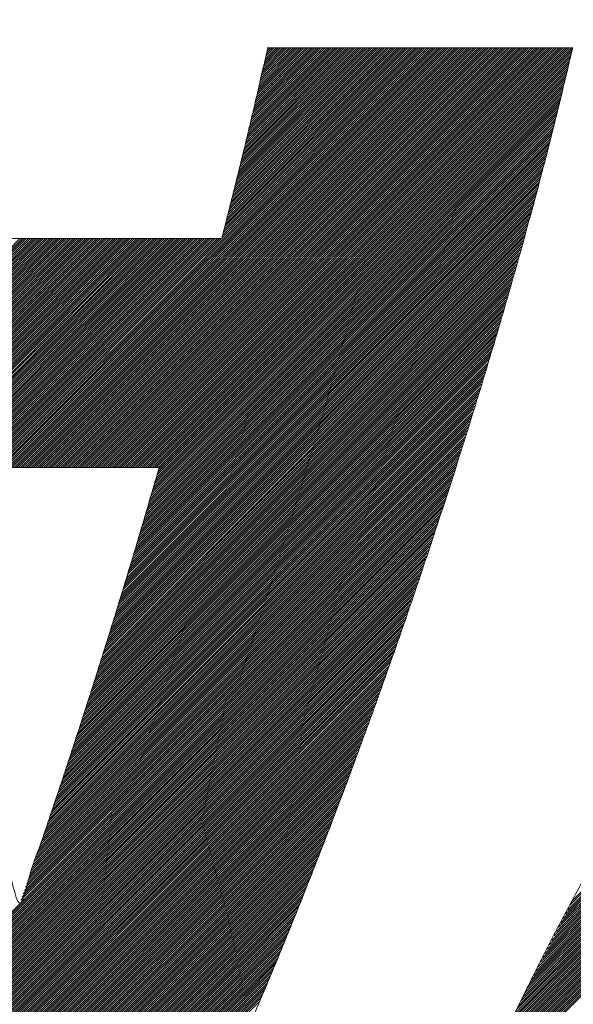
# Model space of a CAD drawing. Header units: millimetres. Extents: x 0 to 1733, y 0 to 1188.
# Tile 85 of 157: x 219.76 to 222.08, y 818.39 to 822.52. Entities that reach past the tile are written whole.
import ezdxf

# ---------------------------------------------------------------- set-up
doc = ezdxf.new("R2010")
doc.units = ezdxf.units.MM
doc.header["$LTSCALE"] = 0.727559
doc.layers.add('NoLayerName_001', color=7, linetype='Continuous')
doc.layers.add('NoLayerName_002', color=7, linetype='Continuous')

# ---------------------------------------------------------------- blocks, each defined once
blk = doc.blocks.new('JZB_0010')
at = {"layer": 'NoLayerName_002', "color": 7, "linetype": 'Continuous', "lineweight": 25}
for p, q in [((27.4152, 4.8402), (25.6551, 3.0801)), ((27.4241, 4.8402), (25.664, 3.0801)), ((27.433, 4.8402), (25.6729, 3.0801)), ((27.4419, 4.8402), (25.6818, 3.0801)), ((27.4508, 4.8402), (25.6907, 3.0801)), ((27.4597, 4.8402), (25.6996, 3.0801)), ((27.4687, 4.8402), (25.7085, 3.0801)), ((27.4776, 4.8402), (25.7174, 3.0801)), ((27.4865, 4.8402), (25.7263, 3.0801)), ((27.4954, 4.8402), (25.7352, 3.0801)), ((27.5043, 4.8402), (25.7441, 3.0801)), ((27.5132, 4.8402), (25.7531, 3.0801)), ((27.5221, 4.8402), (25.762, 3.0801)), ((27.531, 4.8402), (25.7709, 3.0801)), ((27.5399, 4.8402), (25.7798, 3.0801)), ((27.5488, 4.8402), (25.7887, 3.0801)), ((27.5577, 4.8402), (25.7976, 3.0801)), ((27.5666, 4.8402), (25.8065, 3.0801)), ((27.5756, 4.8402), (25.8154, 3.0801)), ((27.5845, 4.8402), (25.8243, 3.0801)), ((27.5934, 4.8402), (25.8332, 3.0801)), ((27.6023, 4.8402), (25.8421, 3.0801)), ((27.6112, 4.8402), (25.851, 3.0801)), ((27.6201, 4.8402), (25.86, 3.0801)), ((27.629, 4.8402), (25.8689, 3.0801)), ((27.6379, 4.8402), (25.8778, 3.0801)), ((27.6468, 4.8402), (25.8867, 3.0801)), ((27.6557, 4.8402), (25.8956, 3.0801)), ((27.6646, 4.8402), (25.9045, 3.0801)), ((27.6735, 4.8402), (25.9134, 3.0801)), ((27.6825, 4.8402), (25.9223, 3.0801)), ((27.6914, 4.8402), (25.9312, 3.0801)), ((27.7003, 4.8402), (25.9401, 3.0801)), ((27.7092, 4.8402), (25.949, 3.0801)), ((27.7181, 4.8402), (25.9579, 3.0801)), ((27.727, 4.8402), (25.9669, 3.0801)), ((27.7359, 4.8402), (25.9758, 3.0801)), ((27.7448, 4.8402), (25.9847, 3.0801)), ((27.7537, 4.8402), (25.9936, 3.0801)), ((27.7626, 4.8402), (26.0025, 3.0801)), ((27.7715, 4.8402), (26.0114, 3.0801)), ((27.7804, 4.8402), (26.0203, 3.0801)), ((27.7894, 4.8402), (26.0292, 3.0801)), ((27.7983, 4.8402), (26.0381, 3.0801)), ((27.8072, 4.8402), (26.047, 3.0801)), ((27.8161, 4.8402), (26.0559, 3.0801)), ((27.825, 4.8402), (26.0648, 3.0801)), ((27.8339, 4.8402), (26.0738, 3.0801)), ((27.8428, 4.8402), (26.0827, 3.0801)), ((27.8517, 4.8402), (26.0916, 3.0801)), ((27.8606, 4.8402), (26.1005, 3.0801)), ((27.8695, 4.8402), (26.1094, 3.0801)), ((27.8784, 4.8402), (26.1183, 3.0801)), ((27.8873, 4.8402), (26.1272, 3.0801)), ((27.8963, 4.8402), (26.1361, 3.0801)), ((27.9052, 4.8402), (26.145, 3.0801)), ((27.9141, 4.8402), (26.1539, 3.0801)), ((27.923, 4.8402), (26.1628, 3.0801)), ((27.9319, 4.8402), (26.1717, 3.0801)), ((27.9408, 4.8402), (26.1807, 3.0801)), ((27.9497, 4.8402), (26.1896, 3.0801)), ((27.9586, 4.8402), (26.1985, 3.0801)), ((27.9675, 4.8402), (26.2074, 3.0801)), ((27.9764, 4.8402), (26.2163, 3.0801)), ((27.9853, 4.8402), (26.2252, 3.0801)), ((27.9942, 4.8402), (26.2341, 3.0801)), ((28.0032, 4.8402), (26.243, 3.0801)), ((28.0121, 4.8402), (26.2519, 3.0801)), ((28.021, 4.8402), (26.2608, 3.0801)), ((28.0299, 4.8402), (26.2697, 3.0801)), ((28.0388, 4.8402), (26.2786, 3.0801)), ((28.0477, 4.8402), (26.2876, 3.0801)), ((28.0566, 4.8402), (26.2965, 3.0801)), ((28.0655, 4.8402), (26.3054, 3.0801)), ((28.0744, 4.8402), (26.3143, 3.0801)), ((28.0787, 4.8355), (26.3232, 3.0801)), ((27.4063, 4.8402), (26.6073, 4.0412)), ((27.3974, 4.8402), (26.6103, 4.0531)), ((27.3885, 4.8402), (26.6132, 4.065)), ((27.3796, 4.8402), (26.6162, 4.0768)), ((27.3707, 4.8402), (26.6191, 4.0887)), ((27.3617, 4.8402), (26.6221, 4.1006)), ((27.3528, 4.8402), (26.6251, 4.1124)), ((27.3439, 4.8402), (26.628, 4.1243)), ((27.335, 4.8402), (26.631, 4.1362)), ((27.3261, 4.8402), (26.6339, 4.148)), ((27.3172, 4.8402), (26.6369, 4.1599)), ((27.3083, 4.8402), (26.6399, 4.1718)), ((27.2994, 4.8402), (26.6428, 4.1836)), ((27.2905, 4.8402), (26.6458, 4.1955)), ((27.2816, 4.8402), (26.6487, 4.2074)), ((27.2727, 4.8402), (26.6517, 4.2192)), ((27.2638, 4.8402), (26.6547, 4.2311)), ((27.2548, 4.8402), (26.6576, 4.243)), ((27.2459, 4.8402), (26.6606, 4.2548)), ((27.237, 4.8402), (26.6635, 4.2667)), ((27.2281, 4.8402), (26.6665, 4.2786)), ((27.2192, 4.8402), (26.6694, 4.2904)), ((27.2103, 4.8402), (26.6724, 4.3023)), ((27.2014, 4.8402), (26.6754, 4.3142)), ((27.1925, 4.8402), (26.6783, 4.326)), ((27.1836, 4.8402), (26.6813, 4.3379)), ((27.1747, 4.8402), (26.6842, 4.3498)), ((27.1658, 4.8402), (26.6872, 4.3616)), ((27.1569, 4.8402), (26.6902, 4.3735)), ((27.1479, 4.8402), (26.6931, 4.3854)), ((27.139, 4.8402), (26.6961, 4.3973)), ((27.1301, 4.8402), (26.699, 4.4091)), ((27.1212, 4.8402), (26.702, 4.421)), ((27.1123, 4.8402), (26.705, 4.4329)), ((27.1034, 4.8402), (26.7079, 4.4447)), ((27.0945, 4.8402), (26.7108, 4.4565)), ((27.0856, 4.8402), (26.7135, 4.4681)), ((27.0767, 4.8402), (26.7162, 4.4797)), ((27.0678, 4.8402), (26.7188, 4.4913)), ((27.0589, 4.8402), (26.7215, 4.5029)), ((27.05, 4.8402), (26.7242, 4.5145)), ((27.041, 4.8402), (26.7269, 4.5261)), ((27.0321, 4.8402), (26.7296, 4.5377)), ((27.0232, 4.8402), (26.7323, 4.5493)), ((27.0143, 4.8402), (26.735, 4.5609)), ((27.0054, 4.8402), (26.7377, 4.5725)), ((26.9965, 4.8402), (26.7404, 4.5841)), ((26.9876, 4.8402), (26.743, 4.5957)), ((26.9787, 4.8402), (26.7457, 4.6073)), ((26.9698, 4.8402), (26.7484, 4.6189)), ((26.9609, 4.8402), (26.7511, 4.6305)), ((26.952, 4.8402), (26.7538, 4.6421)), ((26.9431, 4.8402), (26.7565, 4.6536)), ((26.9341, 4.8402), (26.7592, 4.6652)), ((26.9252, 4.8402), (26.7619, 4.6768)), ((26.9163, 4.8402), (26.7646, 4.6884)), ((26.9074, 4.8402), (26.7672, 4.7)), ((26.8985, 4.8402), (26.7699, 4.7116)), ((26.8896, 4.8402), (26.7726, 4.7232)), ((26.8807, 4.8402), (26.7753, 4.7348)), ((26.8718, 4.8402), (26.778, 4.7464)), ((26.8629, 4.8402), (26.7807, 4.758)), ((26.854, 4.8402), (26.7834, 4.7696)), ((26.8451, 4.8402), (26.7861, 4.7812)), ((26.8362, 4.8402), (26.7888, 4.7928)), ((26.8272, 4.8402), (26.7914, 4.8044)), ((26.8183, 4.8402), (26.7941, 4.816)), ((26.8094, 4.8402), (26.7968, 4.8276)), ((26.8005, 4.8402), (26.7995, 4.8392)), ((28.0758, 4.8238), (26.3321, 3.0801)), ((28.073, 4.8121), (26.341, 3.0801)), ((28.0702, 4.8004), (26.3423, 3.0725)), ((28.0589, 4.7534), (26.3275, 3.022)), ((28.0617, 4.7652), (26.3312, 3.0346)), ((28.0646, 4.7769), (26.3349, 3.0472)), ((28.0674, 4.7886), (26.3386, 3.0598)), ((28.0505, 4.7182), (26.3163, 2.9841)), ((28.0533, 4.73), (26.32, 2.9967)), ((28.0561, 4.7417), (26.3237, 3.0094)), ((28.0392, 4.6713), (26.3014, 2.9336)), ((28.042, 4.6831), (26.3052, 2.9462)), ((28.0448, 4.6948), (26.3089, 2.9589)), ((28.0476, 4.7065), (26.3126, 2.9715)), ((28.0307, 4.6361), (26.2903, 2.8957)), ((28.0335, 4.6479), (26.294, 2.9084)), ((28.0364, 4.6596), (26.2977, 2.921)), ((28.0194, 4.5892), (26.2754, 2.8452)), ((28.0222, 4.601), (26.2792, 2.8579)), ((28.0251, 4.6127), (26.2829, 2.8705)), ((28.0279, 4.6244), (26.2866, 2.8831)), ((28.0081, 4.5423), (26.2606, 2.7947)), ((28.011, 4.554), (26.2643, 2.8074)), ((28.0138, 4.5658), (26.268, 2.82)), ((28.0166, 4.5775), (26.2717, 2.8326)), ((27.9988, 4.5063), (26.2494, 2.7569)), ((28.0019, 4.5183), (26.2531, 2.7695)), ((28.005, 4.5303), (26.2569, 2.7821)), ((27.9895, 4.4702), (26.2381, 2.7188)), ((27.9926, 4.4823), (26.242, 2.7316)), ((27.9957, 4.4943), (26.2457, 2.7442)), ((27.9771, 4.4222), (26.2224, 2.6675)), ((27.9802, 4.4342), (26.2263, 2.6803)), ((27.9833, 4.4462), (26.2302, 2.6931)), ((27.9864, 4.4582), (26.2342, 2.706)), ((27.9678, 4.3862), (26.2106, 2.629)), ((27.9709, 4.3982), (26.2145, 2.6418)), ((27.974, 4.4102), (26.2185, 2.6546)), ((27.9554, 4.3381), (26.1949, 2.5776)), ((27.9585, 4.3501), (26.1988, 2.5905)), ((27.9616, 4.3621), (26.2028, 2.6033)), ((27.9647, 4.3741), (26.2067, 2.6161)), ((27.9461, 4.3021), (26.1832, 2.5392)), ((27.9492, 4.3141), (26.1871, 2.552)), ((27.9523, 4.3261), (26.191, 2.5648)), ((27.9337, 4.254), (26.1675, 2.4878)), ((27.9368, 4.266), (26.1714, 2.5007)), ((27.9399, 4.2781), (26.1753, 2.5135)), ((27.943, 4.2901), (26.1792, 2.5263)), ((27.9238, 4.2174), (26.1557, 2.4493)), ((27.9273, 4.2298), (26.1596, 2.4622)), ((27.9306, 4.242), (26.1635, 2.475)), ((27.9133, 4.1802), (26.1439, 2.4108)), ((27.9168, 4.1926), (26.1478, 2.4237)), ((27.9203, 4.205), (26.1518, 2.4365)), ((27.8993, 4.1305), (26.1278, 2.3591)), ((27.9028, 4.143), (26.132, 2.3722)), ((27.9063, 4.1554), (26.1361, 2.3852)), ((27.9098, 4.1678), (26.14, 2.398)), ((27.8887, 4.0933), (26.1154, 2.32)), ((27.8923, 4.1057), (26.1195, 2.333)), ((27.8958, 4.1181), (26.1237, 2.3461)), ((27.8782, 4.0561), (26.103, 2.2808)), ((27.8817, 4.0685), (26.1071, 2.2939)), ((27.8852, 4.0809), (26.1113, 2.3069)), ((25.76, 4.0402), (24.1482, 2.4285)), ((25.7689, 4.0402), (24.1505, 2.4218)), ((25.7778, 4.0402), (24.1527, 2.4151)), ((25.7867, 4.0402), (24.155, 2.4085)), ((25.7956, 4.0402), (24.1572, 2.4018)), ((25.8045, 4.0402), (24.1595, 2.3952)), ((25.8134, 4.0402), (24.1617, 2.3885)), ((25.8223, 4.0402), (24.164, 2.3818)), ((25.8312, 4.0402), (24.1662, 2.3752)), ((25.8401, 4.0402), (24.1685, 2.3685)), ((25.849, 4.0402), (24.1707, 2.3619)), ((25.8579, 4.0402), (24.173, 2.3552)), ((25.8669, 4.0402), (24.1752, 2.3485)), ((25.8758, 4.0402), (24.1775, 2.3419)), ((25.8847, 4.0402), (24.1797, 2.3352)), ((25.8936, 4.0402), (24.182, 2.3286)), ((25.9025, 4.0402), (24.1842, 2.3219)), ((25.9114, 4.0402), (24.1865, 2.3152)), ((25.9203, 4.0402), (24.1887, 2.3086)), ((25.9292, 4.0402), (24.191, 2.302)), ((25.9381, 4.0402), (24.1934, 2.2954)), ((25.947, 4.0402), (24.1958, 2.2889)), ((25.9559, 4.0402), (24.1981, 2.2824)), ((25.9649, 4.0402), (24.2005, 2.2759)), ((25.9738, 4.0402), (24.2029, 2.2693)), ((25.9827, 4.0402), (24.2053, 2.2628)), ((25.9916, 4.0402), (24.2077, 2.2563)), ((26.0005, 4.0402), (24.21, 2.2497)), ((26.0094, 4.0402), (24.2124, 2.2432)), ((26.0183, 4.0402), (24.2148, 2.2367)), ((26.0272, 4.0402), (24.2172, 2.2302)), ((26.0361, 4.0402), (24.2196, 2.2236)), ((26.045, 4.0402), (24.2219, 2.2171)), ((26.0539, 4.0402), (24.2243, 2.2106)), ((26.0628, 4.0402), (24.2267, 2.204)), ((26.0718, 4.0402), (24.2291, 2.1975)), ((26.0807, 4.0402), (24.2315, 2.191)), ((26.0896, 4.0402), (24.2338, 2.1844)), ((26.0985, 4.0402), (24.2362, 2.1779)), ((26.1074, 4.0402), (24.2386, 2.1714)), ((26.1163, 4.0402), (24.241, 2.1649)), ((26.1252, 4.0402), (24.2434, 2.1583)), ((26.1341, 4.0402), (24.2457, 2.1518)), ((26.143, 4.0402), (25.1829, 3.0801)), ((26.1519, 4.0402), (25.1918, 3.0801)), ((26.1608, 4.0402), (25.2007, 3.0801)), ((26.1697, 4.0402), (25.2096, 3.0801)), ((26.1787, 4.0402), (25.2185, 3.0801)), ((26.1876, 4.0402), (25.2275, 3.0801)), ((26.1965, 4.0402), (25.2364, 3.0801)), ((26.2054, 4.0402), (25.2453, 3.0801)), ((26.2143, 4.0402), (25.2542, 3.0801)), ((26.2232, 4.0402), (25.2631, 3.0801)), ((26.2321, 4.0402), (25.272, 3.0801)), ((26.241, 4.0402), (25.2809, 3.0801)), ((26.2499, 4.0402), (25.2898, 3.0801)), ((26.2588, 4.0402), (25.2987, 3.0801)), ((26.2677, 4.0402), (25.3076, 3.0801)), ((26.2766, 4.0402), (25.3165, 3.0801)), ((26.2856, 4.0402), (25.3254, 3.0801)), ((26.2945, 4.0402), (25.3344, 3.0801)), ((26.3034, 4.0402), (25.3433, 3.0801)), ((26.3123, 4.0402), (25.3522, 3.0801)), ((26.3212, 4.0402), (25.3611, 3.0801)), ((26.3301, 4.0402), (25.37, 3.0801)), ((26.339, 4.0402), (25.3789, 3.0801)), ((26.3479, 4.0402), (25.3878, 3.0801)), ((26.3568, 4.0402), (25.3967, 3.0801)), ((26.3657, 4.0402), (25.4056, 3.0801)), ((26.3746, 4.0402), (25.4145, 3.0801)), ((26.3835, 4.0402), (25.4234, 3.0801)), ((26.3925, 4.0402), (25.4323, 3.0801)), ((26.4014, 4.0402), (25.4413, 3.0801)), ((26.4103, 4.0402), (25.4502, 3.0801)), ((26.4192, 4.0402), (25.4591, 3.0801)), ((26.4281, 4.0402), (25.468, 3.0801)), ((26.437, 4.0402), (25.4769, 3.0801)), ((26.4459, 4.0402), (25.4858, 3.0801)), ((26.4548, 4.0402), (25.4947, 3.0801)), ((26.4637, 4.0402), (25.5036, 3.0801)), ((26.4726, 4.0402), (25.5125, 3.0801)), ((26.4815, 4.0402), (25.5214, 3.0801)), ((26.4904, 4.0402), (25.5303, 3.0801)), ((26.4994, 4.0402), (25.5393, 3.0801)), ((26.5083, 4.0402), (25.5482, 3.0801)), ((26.5172, 4.0402), (25.5571, 3.0801)), ((26.5261, 4.0402), (25.566, 3.0801)), ((26.535, 4.0402), (25.5749, 3.0801)), ((26.5439, 4.0402), (25.5838, 3.0801)), ((26.5528, 4.0402), (25.5927, 3.0801)), ((26.5617, 4.0402), (25.6016, 3.0801)), ((26.5706, 4.0402), (25.6105, 3.0801)), ((26.5795, 4.0402), (25.6194, 3.0801)), ((26.5884, 4.0402), (25.6283, 3.0801)), ((26.5973, 4.0402), (25.6372, 3.0801)), ((26.6063, 4.0402), (25.6462, 3.0801)), ((27.8642, 4.0064), (26.0864, 2.2286)), ((27.8677, 4.0188), (26.0905, 2.2416)), ((27.8712, 4.0312), (26.0947, 2.2547)), ((27.8747, 4.0437), (26.0988, 2.2677)), ((27.8537, 3.9692), (26.074, 2.1894)), ((27.8572, 3.9816), (26.0781, 2.2025)), ((27.8607, 3.994), (26.0822, 2.2155)), ((27.8432, 3.932), (26.0615, 2.1503)), ((27.8467, 3.9444), (26.0657, 2.1633)), ((27.8502, 3.9568), (26.0698, 2.1764)), ((27.8292, 3.8823), (26.0449, 2.0981)), ((27.8327, 3.8947), (26.0491, 2.1111)), ((27.8362, 3.9071), (26.0532, 2.1242)), ((27.8397, 3.9195), (26.0574, 2.1372)), ((27.8187, 3.8451), (26.0325, 2.0589)), ((27.8222, 3.8575), (26.0366, 2.0719)), ((27.8257, 3.8699), (26.0408, 2.085)), ((27.8082, 3.8078), (26.0198, 2.0194)), ((27.8117, 3.8203), (26.0242, 2.0327)), ((27.8152, 3.8327), (26.0284, 2.0458)), ((27.7942, 3.7582), (26.0022, 1.9662)), ((27.7977, 3.7706), (26.0066, 1.9795)), ((27.8012, 3.783), (26.011, 1.9928)), ((27.8047, 3.7954), (26.0154, 2.0061)), ((27.7837, 3.721), (25.9891, 1.9264)), ((27.7872, 3.7334), (25.9934, 1.9397)), ((27.7907, 3.7458), (25.9978, 1.9529)), ((27.7731, 3.6837), (25.9759, 1.8865)), ((27.7766, 3.6961), (25.9803, 1.8998)), ((27.7802, 3.7085), (25.9847, 1.9131)), ((27.7591, 3.6341), (25.9583, 1.8333)), ((27.7626, 3.6465), (25.9627, 1.8466)), ((27.7661, 3.6589), (25.9671, 1.8599)), ((27.7696, 3.6713), (25.9715, 1.8732)), ((27.7485, 3.5967), (25.9452, 1.7934)), ((27.7521, 3.6093), (25.9496, 1.8067)), ((27.7556, 3.6217), (25.9539, 1.82)), ((27.7364, 3.5579), (25.932, 1.7535)), ((27.7404, 3.5708), (25.9364, 1.7668)), ((27.7444, 3.5838), (25.9408, 1.7801)), ((27.7244, 3.5191), (25.9188, 1.7136)), ((27.7284, 3.532), (25.9232, 1.7269)), ((27.7324, 3.545), (25.9276, 1.7402)), ((30.3598, 3.5177), (28.0491, 1.207)), ((30.3598, 3.5266), (28.0586, 1.2254)), ((30.3598, 3.5355), (28.0681, 1.2438)), ((30.3598, 3.5444), (28.0776, 1.2622)), ((27.7123, 3.4803), (25.9052, 1.6733)), ((27.7163, 3.4933), (25.9099, 1.6869)), ((27.7203, 3.5062), (25.9144, 1.7003)), ((30.3598, 3.4732), (28.0017, 1.115)), ((30.3598, 3.4821), (28.0112, 1.1334)), ((30.3598, 3.491), (28.0207, 1.1518)), ((30.3598, 3.4999), (28.0302, 1.1702)), ((30.3598, 3.5088), (28.0396, 1.1886)), ((27.6962, 3.4286), (25.8866, 1.619)), ((27.7002, 3.4416), (25.8913, 1.6326)), ((27.7043, 3.4545), (25.8959, 1.6461)), ((27.7083, 3.4674), (25.9006, 1.6597)), ((30.3598, 3.4286), (27.9543, 1.0231)), ((30.3598, 3.4375), (27.9638, 1.0415)), ((30.3598, 3.4464), (27.9733, 1.0599)), ((30.3598, 3.4553), (27.9828, 1.0783)), ((30.3598, 3.4643), (27.9922, 1.0967)), ((27.6842, 3.3899), (25.8726, 1.5783)), ((27.6882, 3.4028), (25.8773, 1.5919)), ((27.6922, 3.4157), (25.8819, 1.6054)), ((30.3598, 3.393), (27.9164, 0.9495)), ((30.3598, 3.4019), (27.9259, 0.9679)), ((30.3598, 3.4108), (27.9353, 0.9863)), ((30.3598, 3.4197), (27.9448, 1.0047)), ((27.6721, 3.3511), (25.8586, 1.5376)), ((27.6761, 3.364), (25.8633, 1.5511)), ((27.6802, 3.3769), (25.8679, 1.5647)), ((30.3598, 3.3484), (27.8699, 0.8585)), ((30.3598, 3.3573), (27.8785, 0.876)), ((30.3598, 3.3663), (27.8879, 0.8944)), ((30.3598, 3.3752), (27.8974, 0.9128)), ((30.3598, 3.3841), (27.9069, 0.9311)), ((27.6601, 3.3123), (25.8446, 1.4969)), ((27.6641, 3.3252), (25.8493, 1.5104)), ((27.6681, 3.3382), (25.854, 1.524)), ((30.3598, 3.3039), (27.8323, 0.7764)), ((30.3598, 3.3128), (27.8398, 0.7928)), ((30.3598, 3.3217), (27.8473, 0.8092)), ((30.3598, 3.3306), (27.8548, 0.8256)), ((30.3598, 3.3395), (27.8623, 0.8421)), ((27.648, 3.2735), (25.8306, 1.4562)), ((27.652, 3.2865), (25.8353, 1.4697)), ((27.6561, 3.2994), (25.84, 1.4833)), ((30.3598, 3.2683), (27.8023, 0.7107)), ((30.3598, 3.2772), (27.8098, 0.7271)), ((30.3598, 3.2861), (27.8173, 0.7436)), ((30.3598, 3.295), (27.8248, 0.76)), ((27.6319, 3.2218), (25.812, 1.4019)), ((27.636, 3.2347), (25.8167, 1.4154)), ((27.64, 3.2477), (25.8213, 1.429)), ((27.644, 3.2606), (25.826, 1.4426)), ((30.3598, 3.2237), (27.7647, 0.6286)), ((30.3598, 3.2326), (27.7722, 0.6451)), ((30.3598, 3.2415), (27.7798, 0.6615)), ((30.3598, 3.2504), (27.7873, 0.6779)), ((30.3598, 3.2594), (27.7948, 0.6943)), ((27.6199, 3.183), (25.798, 1.3611)), ((27.6239, 3.196), (25.8027, 1.3747)), ((27.6279, 3.2089), (25.8073, 1.3883)), ((30.3598, 3.1881), (27.7347, 0.563)), ((30.3598, 3.197), (27.7422, 0.5794)), ((30.3598, 3.2059), (27.7497, 0.5958)), ((30.3598, 3.2148), (27.7572, 0.6122)), ((27.6078, 3.1443), (25.7834, 1.3199)), ((27.6119, 3.1572), (25.7883, 1.3336)), ((27.6159, 3.1701), (25.7931, 1.3474)), ((30.3598, 3.1435), (27.6972, 0.4809)), ((30.3598, 3.1525), (27.7047, 0.4973)), ((30.3598, 3.1614), (27.7122, 0.5137)), ((30.3598, 3.1703), (27.7197, 0.5301)), ((30.3598, 3.1792), (27.7272, 0.5466)), ((27.5958, 3.1055), (25.7689, 1.2786)), ((27.5998, 3.1184), (25.7737, 1.2923)), ((27.6038, 3.1313), (25.7786, 1.3061)), ((30.3598, 3.1079), (27.6678, 0.4159)), ((30.3598, 3.1168), (27.6746, 0.4316)), ((30.3598, 3.1257), (27.6822, 0.4481)), ((30.3598, 3.1346), (27.6897, 0.4645)), ((27.5878, 3.0796), (24.9358, 0.4276)), ((27.5837, 3.0667), (24.9386, 0.4215)), ((27.5918, 3.0926), (25.764, 1.2648)), ((27.5797, 3.0538), (24.9414, 0.4154)), ((27.5757, 3.0409), (24.9442, 0.4093)), ((27.5717, 3.0279), (24.947, 0.4032)), ((27.5677, 3.015), (24.9498, 0.3971)), ((27.5636, 3.0021), (24.9526, 0.391)), ((27.5596, 2.9892), (24.9554, 0.3849)), ((27.5556, 2.9762), (24.9582, 0.3788)), ((27.5516, 2.9633), (24.961, 0.3727)), ((27.5475, 2.9503), (24.9638, 0.3666)), ((27.543, 2.9368), (24.9666, 0.3605)), ((27.5384, 2.9234), (24.9694, 0.3544)), ((27.5339, 2.91), (24.9722, 0.3483)), ((27.5293, 2.8965), (24.975, 0.3422)), ((27.5248, 2.8831), (24.9778, 0.3361)), ((27.5203, 2.8696), (24.9806, 0.33)), ((27.5157, 2.8562), (24.9834, 0.3239)), ((27.5112, 2.8427), (24.9862, 0.3178)), ((27.5066, 2.8293), (24.989, 0.3117)), ((27.5021, 2.8158), (24.9919, 0.3056)), ((27.4976, 2.8024), (24.9947, 0.2995)), ((27.493, 2.7889), (24.9975, 0.2934)), ((27.4885, 2.7755), (25.0003, 0.2873)), ((27.4839, 2.762), (25.0031, 0.2812)), ((27.4794, 2.7486), (25.0059, 0.275)), ((27.4749, 2.7351), (25.0088, 0.269)), ((27.4703, 2.7217), (25.0117, 0.263)), ((27.4658, 2.7082), (25.0146, 0.257)), ((27.4612, 2.6948), (25.0175, 0.251)), ((27.4567, 2.6813), (25.0204, 0.245)), ((27.4522, 2.6679), (25.0233, 0.2391)), ((27.4476, 2.6544), (25.0262, 0.2331)), ((27.4431, 2.641), (25.0292, 0.2271)), ((27.4385, 2.6275), (25.0321, 0.2211)), ((27.434, 2.6141), (25.035, 0.2151)), ((27.4295, 2.6006), (25.0379, 0.2091)), ((27.4249, 2.5872), (25.0408, 0.2031)), ((27.4204, 2.5737), (25.0437, 0.1971)), ((27.4158, 2.5603), (25.0466, 0.1911)), ((27.4113, 2.5469), (25.0495, 0.1851)), ((27.4068, 2.5334), (25.0524, 0.1791)), ((27.4022, 2.52), (25.0553, 0.1731)), ((27.3977, 2.5065), (25.0583, 0.1671)), ((27.3931, 2.4931), (25.0612, 0.1611)), ((27.3886, 2.4796), (25.0641, 0.1551)), ((27.3841, 2.4662), (25.067, 0.1491)), ((27.3795, 2.4527), (25.0699, 0.1431)), ((27.375, 2.4393), (25.0728, 0.1371)), ((27.3705, 2.4258), (25.0757, 0.1311)), ((27.3659, 2.4124), (25.0786, 0.1251)), ((27.3614, 2.3989), (25.0815, 0.1191)), ((27.3568, 2.3855), (25.0845, 0.1131)), ((27.3523, 2.372), (25.0874, 0.1071)), ((27.3478, 2.3586), (25.0903, 0.1011)), ((27.3432, 2.3451), (25.0932, 0.0951)), ((27.3387, 2.3317), (25.0961, 0.0891)), ((27.3341, 2.3182), (25.099, 0.0831)), ((27.3296, 2.3048), (25.1019, 0.0771)), ((27.3245, 2.2908), (25.1048, 0.0711)), ((27.3194, 2.2767), (25.1077, 0.0651)), ((27.3143, 2.2627), (25.1106, 0.0591)), ((27.3091, 2.2487), (25.1136, 0.0531)), ((27.304, 2.2347), (25.1165, 0.0471)), ((27.2989, 2.2207), (25.1194, 0.0411)), ((27.2938, 2.2067), (25.1273, 0.0401)), ((27.2887, 2.1926), (25.1362, 0.0401)), ((27.2836, 2.1786), (25.1451, 0.0401)), ((27.2785, 2.1646), (25.154, 0.0401)), ((27.2734, 2.1506), (25.1629, 0.0401)), ((27.2683, 2.1366), (25.1718, 0.0401)), ((27.2632, 2.1225), (25.1807, 0.0401)), ((27.2581, 2.1085), (25.1896, 0.0401)), ((27.2529, 2.0945), (25.1986, 0.0401)), ((27.2478, 2.0805), (25.2075, 0.0401)), ((27.2427, 2.0665), (25.2164, 0.0401)), ((27.2376, 2.0525), (25.2253, 0.0401)), ((27.2325, 2.0384), (25.2342, 0.0401)), ((27.2274, 2.0244), (25.2431, 0.0401)), ((27.2223, 2.0104), (25.252, 0.0401)), ((27.2172, 1.9964), (25.2609, 0.0401)), ((27.2121, 1.9824), (25.2698, 0.0401)), ((27.207, 1.9684), (25.2787, 0.0401)), ((27.2019, 1.9543), (25.2876, 0.0401)), ((27.1968, 1.9403), (25.2965, 0.0401)), ((27.1916, 1.9263), (25.3055, 0.0401)), ((27.1865, 1.9123), (25.3144, 0.0401)), ((27.1814, 1.8983), (25.3233, 0.0401)), ((27.1763, 1.8843), (25.3322, 0.0401)), ((27.1712, 1.8702), (25.3411, 0.0401)), ((27.1661, 1.8562), (25.35, 0.0401)), ((27.161, 1.8422), (25.3589, 0.0401)), ((27.1559, 1.8282), (25.3678, 0.0401)), ((27.1508, 1.8142), (25.3767, 0.0401)), ((27.1457, 1.8002), (25.3856, 0.0401)), ((27.1406, 1.7861), (25.3945, 0.0401)), ((27.1354, 1.7721), (25.4034, 0.0401)), ((27.1303, 1.7581), (25.4124, 0.0401)), ((27.1252, 1.7441), (25.4213, 0.0401)), ((27.1201, 1.7301), (25.4302, 0.0401)), ((27.115, 1.716), (25.4391, 0.0401)), ((27.1099, 1.702), (25.448, 0.0401)), ((27.1048, 1.688), (25.4569, 0.0401)), ((27.0997, 1.674), (25.4658, 0.0401)), ((27.0941, 1.6595), (25.4747, 0.0401)), ((27.0885, 1.645), (25.4836, 0.0401)), ((27.0829, 1.6304), (25.4925, 0.0401)), ((27.0773, 1.6159), (25.5014, 0.0401)), ((27.0717, 1.6014), (25.5103, 0.0401)), ((27.0661, 1.5869), (25.5193, 0.0401)), ((27.0605, 1.5724), (25.5282, 0.0401)), ((27.0549, 1.5579), (25.5371, 0.0401)), ((27.0493, 1.5434), (25.546, 0.0401)), ((27.0437, 1.5289), (25.5549, 0.0401)), ((27.0381, 1.5144), (25.5638, 0.0401)), ((27.0325, 1.4999), (25.5727, 0.0401)), ((27.0269, 1.4854), (25.5816, 0.0401)), ((27.0213, 1.4709), (25.5905, 0.0401)), ((27.0157, 1.4563), (25.5994, 0.0401)), ((27.0101, 1.4418), (25.6083, 0.0401)), ((27.0045, 1.4273), (25.6172, 0.0401)), ((26.9989, 1.4128), (25.6262, 0.0401)), ((26.9933, 1.3983), (25.6351, 0.0401)), ((26.9877, 1.3838), (25.644, 0.0401)), ((26.982, 1.3693), (25.6529, 0.0401)), ((26.976, 1.3544), (25.6618, 0.0401)), ((26.9701, 1.3395), (25.6707, 0.0401)), ((26.9641, 1.3246), (25.6796, 0.0401)), ((26.9581, 1.3097), (25.6885, 0.0401)), ((26.9521, 1.2948), (25.6974, 0.0401)), ((26.9462, 1.2799), (25.7063, 0.0401)), ((26.9402, 1.2651), (25.7152, 0.0401)), ((26.9342, 1.2502), (25.7242, 0.0401)), ((26.9282, 1.2353), (25.7331, 0.0401)), ((26.9223, 1.2204), (25.742, 0.0401)), ((26.9163, 1.2055), (25.7509, 0.0401)), ((26.9103, 1.1906), (25.7598, 0.0401)), ((26.9043, 1.1758), (25.7687, 0.0401)), ((26.8983, 1.1609), (25.7776, 0.0401)), ((26.8924, 1.146), (25.7865, 0.0401)), ((26.8864, 1.1311), (25.7954, 0.0401)), ((26.8804, 1.1162), (25.8043, 0.0401)), ((26.8744, 1.1013), (25.8132, 0.0401)), ((26.8685, 1.0864), (25.8221, 0.0401)), ((26.8623, 1.0714), (25.8311, 0.0401)), ((26.8559, 1.0561), (25.84, 0.0401)), ((26.8495, 1.0408), (25.8489, 0.0401)), ((26.8431, 1.0254), (25.8578, 0.0401)), ((26.8367, 1.0101), (25.8667, 0.0401)), ((26.8303, 0.9948), (25.8756, 0.0401)), ((26.8239, 0.9795), (25.8845, 0.0401)), ((26.8174, 0.9642), (25.8934, 0.0401)), ((26.811, 0.9488), (25.9023, 0.0401)), ((26.8046, 0.9335), (25.9112, 0.0401)), ((26.7982, 0.9182), (25.9201, 0.0401)), ((26.7918, 0.9029), (25.929, 0.0401)), ((26.7854, 0.8875), (25.938, 0.0401)), ((26.779, 0.8722), (25.9469, 0.0401)), ((26.7726, 0.8569), (25.9558, 0.0401)), ((26.7661, 0.8416), (25.9647, 0.0401))]:
    blk.add_line(p, q, dxfattribs=at)
at = {"layer": 'NoLayerName_002', "color": 7, "linetype": 'Continuous', "lineweight": 13}
for points, knots in [([(26.3996, 0.0401), (26.4401, 0.1237), (26.5253, 0.296), (26.6479, 0.5666), (26.7729, 0.8544), (26.8984, 1.1577), (27.0238, 1.4739), (27.1481, 1.8008), (27.2706, 2.136), (27.3903, 2.4772), (27.5064, 2.822), (27.618, 3.168), (27.7243, 3.513), (27.8246, 3.8545), (27.9176, 4.1904), (28.0036, 4.5179), (28.0542, 4.7342), (28.0798, 4.8402)], [0, 0, 0, 0, 0.278667, 0.576485, 0.89109, 1.220091, 1.561074, 1.911616, 2.269285, 2.631643, 2.996252, 3.360672, 3.722469, 4.079212, 4.42848, 4.767866, 5.094978, 5.094978, 5.094978, 5.094978]), ([(26.7997, 4.8402), (26.796, 4.8235), (26.7885, 4.7899), (26.7771, 4.7393), (26.7654, 4.6882), (26.7535, 4.6365), (26.7413, 4.5844), (26.7289, 4.5319), (26.7162, 4.4788), (26.7033, 4.4254), (26.6902, 4.3715), (26.6769, 4.3172), (26.6633, 4.2625), (26.6496, 4.2074), (26.6356, 4.152), (26.6214, 4.0962), (26.6118, 4.0589), (26.607, 4.0402)], [0, 0, 0, 0, 0.0513336, 0.1032359, 0.1556921, 0.2086873, 0.2622066, 0.3162352, 0.3707582, 0.4257607, 0.4812279, 0.5371447, 0.5934964, 0.6502679, 0.7074444, 0.7650109, 0.8229524, 0.8229524, 0.8229524, 0.8229524]), ([(26.3446, 3.0801), (26.3326, 3.0388), (26.3086, 2.9561), (26.272, 2.8321), (26.235, 2.7079), (26.1974, 2.5837), (26.1593, 2.4597), (26.1208, 2.3359), (26.0819, 2.2124), (26.0426, 2.0895), (26.003, 1.9672), (25.9631, 1.8458), (25.9229, 1.7246), (25.8824, 1.6066), (25.8418, 1.4818), (25.801, 1.3876), (25.7598, 1.1863), (25.7186, 1.3876), (25.6778, 1.4818), (25.6372, 1.6066), (25.5967, 1.7246), (25.5565, 1.8458), (25.5166, 1.9672), (25.477, 2.0895), (25.4377, 2.2124), (25.3988, 2.3359), (25.3603, 2.4597), (25.3223, 2.5837), (25.2847, 2.7079), (25.2476, 2.8321), (25.211, 2.9561), (25.1871, 3.0388), (25.1751, 3.0801)], [0, 0, 0, 0, 0.128944, 0.258295, 0.387925, 0.517704, 0.647505, 0.7772, 0.906659, 1.035756, 1.164361, 1.292348, 1.419587, 1.545952, 1.671315, 1.795549, 1.918526, 2.04151, 2.165748, 2.291114, 2.417481, 2.544721, 2.672707, 2.801311, 2.930406, 3.059864, 3.189556, 3.319355, 3.449132, 3.57876, 3.70811, 3.837054, 3.837054, 3.837054, 3.837054]), ([(29.1599, 2.9202), (29.1219, 2.8726), (29.0425, 2.7751), (28.926, 2.6197), (28.8065, 2.4535), (28.6856, 2.2771), (28.5641, 2.0921), (28.443, 1.8997), (28.3231, 1.701), (28.2053, 1.4975), (28.0907, 1.2904), (27.9801, 1.0809), (27.8745, 0.8703), (27.7746, 0.66), (27.6818, 0.4511), (27.5958, 0.2453), (27.5454, 0.1076), (27.5199, 0.0401)], [0, 0, 0, 0, 0.18268, 0.377345, 0.582542, 0.796798, 1.018628, 1.246542, 1.479047, 1.714653, 1.951872, 2.189228, 2.425255, 2.658503, 2.887546, 3.110987, 3.327468, 3.327468, 3.327468, 3.327468])]:
    blk.add_open_spline(points, degree=3, knots=knots, dxfattribs=at)
for points in [[(28.0798, 4.8402), (27.8664, 4.8402), (27.4398, 4.8402), (27.0131, 4.8402), (26.7997, 4.8402)], [(26.607, 4.0402), (26.3246, 4.0402), (25.7598, 4.0402), (25.195, 4.0402), (24.9126, 4.0402)], [(25.1751, 3.0801), (25.37, 3.0801), (25.7598, 3.0801), (26.1496, 3.0801), (26.3446, 3.0801)]]:
    blk.add_open_spline(points, degree=3, dxfattribs=at)

msp = doc.modelspace()

# ---------------------------------------------------------------- linework, layer by layer
at = {"layer": 'NoLayerName_001', "color": 7, "linetype": 'Continuous', "lineweight": 25}
for centre, radius, start, end in [((210, 820), 39.49999901, 318.330134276, 270), ((210, 819.99999775), 38, 319.685090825, 270.721473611), ((210, 820), 37.99999905, 319.685090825, 270.716215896)]:
    msp.add_arc(centre, radius, start, end, dxfattribs=at)

# ---------------------------------------------------------------- block references
at = {"layer": 'NoLayerName_001'}
msp.add_blockref('JZB_0010', (194.00004578, 817.55944824), dxfattribs=at)

doc.saveas('drawing.dxf')
